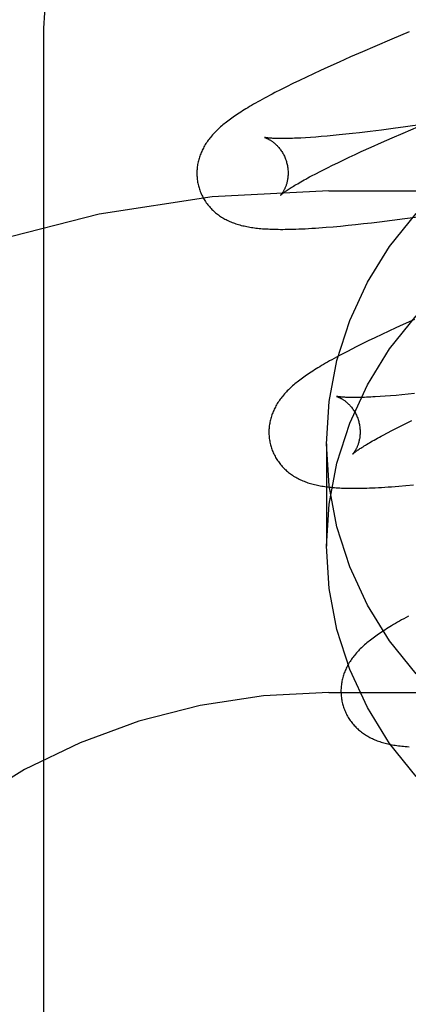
# Model space of a CAD drawing. Header units: inches. Extents: x 0 to 184, y 0 to 119.
# Tile 58 of 101: x 54.9154 to 55.0006, y 44.8593 to 45.0752. Entities that reach past the tile are written whole.
import ezdxf

# ---------------------------------------------------------------- set-up
doc = ezdxf.new("R2010")
doc.units = ezdxf.units.IN
doc.header["$LTSCALE"] = 10.121375
doc.header["$MEASUREMENT"] = 0
doc.linetypes.add('HIDDEN', pattern=[0.2, 0.1, -0.1])
doc.layers.add('DEFAULT_2', color=8, linetype='HIDDEN')

msp = doc.modelspace()

# ---------------------------------------------------------------- linework, layer by layer
at = {"layer": 'DEFAULT_2', "color": 8, "linetype": 'HIDDEN'}
for p, q in [((54.9832, 41.67846), (54.9832, 47.17896)), ((54.9207, 44.33031), (54.9207, 45.07336)), ((55.00082, 45.07251), (54.99699, 45.07091)), ((54.99699, 45.07091), (54.99328, 45.06933)), ((54.99059, 45.06817), (54.98796, 45.06702)), ((54.99328, 45.06933), (54.99059, 45.06817)), ((54.98542, 45.06589), (54.98296, 45.06479)), ((54.98796, 45.06702), (54.98542, 45.06589)), ((54.97981, 45.06333), (54.97827, 45.06261)), ((54.98137, 45.06406), (54.97981, 45.06333)), ((54.98296, 45.06479), (54.98137, 45.06406)), ((54.97531, 45.06118), (54.97392, 45.06049)), ((54.97677, 45.06189), (54.97531, 45.06118)), ((54.97827, 45.06261), (54.97677, 45.06189)), ((54.9726, 45.05983), (54.97135, 45.05919)), ((54.97392, 45.06049), (54.9726, 45.05983)), ((55.00366, 45.05219), (54.99997, 45.05167)), ((54.9869, 45.05006), (54.98548, 45.04992)), ((54.98837, 45.05022), (54.9869, 45.05006)), ((54.98989, 45.05039), (54.98837, 45.05022)), ((54.99226, 45.05067), (54.98989, 45.05039)), ((54.99473, 45.05098), (54.99226, 45.05067)), ((54.9973, 45.05131), (54.99473, 45.05098)), ((54.99704, 45.04927), (54.99948, 45.05033)), ((54.99997, 45.05167), (54.9973, 45.05131)), ((54.99948, 45.05033), (55.00288, 45.05179)), ((54.97918, 45.04937), (54.97809, 45.0493)), ((54.98033, 45.04946), (54.97918, 45.04937)), ((54.98153, 45.04955), (54.98033, 45.04946)), ((54.98279, 45.04966), (54.98153, 45.04955)), ((54.98411, 45.04978), (54.98279, 45.04966)), ((54.98548, 45.04992), (54.98411, 45.04978)), ((54.99245, 45.04723), (54.9947, 45.04824)), ((54.9947, 45.04824), (54.99704, 45.04927)), ((54.98894, 45.04563), (54.99031, 45.04626)), ((54.99031, 45.04626), (54.99245, 45.04723)), ((54.98397, 45.04326), (54.98513, 45.04383)), ((54.98513, 45.04383), (54.98635, 45.04441)), ((54.98635, 45.04441), (54.98762, 45.04501)), ((54.98762, 45.04501), (54.98894, 45.04563)), ((54.97941, 45.04094), (54.98032, 45.04142)), ((54.98032, 45.04142), (54.98129, 45.04192)), ((54.98286, 45.04271), (54.98397, 45.04326)), ((54.9832, 45.03763), (55.4832, 45.03763)), ((54.99077, 45.03046), (54.99251, 45.03066)), ((54.99251, 45.03066), (54.9943, 45.03087)), ((54.9943, 45.03087), (54.99704, 45.03121)), ((54.99704, 45.03121), (54.99985, 45.03157)), ((54.99985, 45.03157), (55.00273, 45.03196)), ((54.98259, 45.02967), (54.98417, 45.0298)), ((54.98417, 45.0298), (54.98577, 45.02994)), ((54.98577, 45.02994), (54.9874, 45.0301)), ((54.9874, 45.0301), (54.98906, 45.03028)), ((54.98906, 45.03028), (54.99077, 45.03046)), ((55.00199, 45.00945), (54.9995, 45.00833)), ((54.99632, 45.00688), (54.99478, 45.00616)), ((54.99789, 45.0076), (54.99632, 45.00688)), ((54.9995, 45.00833), (54.99789, 45.0076)), ((54.99179, 45.00473), (54.99036, 45.00403)), ((54.99327, 45.00544), (54.99179, 45.00473)), ((54.99478, 45.00616), (54.99327, 45.00544)), ((54.99036, 45.00403), (54.989, 45.00335)), ((54.99553, 44.99262), (54.99441, 44.99254)), ((54.9967, 44.99271), (54.99553, 44.99262)), ((54.99794, 44.99281), (54.9967, 44.99271)), ((54.99922, 44.99293), (54.99794, 44.99281)), ((55.00056, 44.99305), (54.99922, 44.99293)), ((55.00196, 44.99319), (55.00056, 44.99305)), ((54.99698, 44.98508), (54.998, 44.98559)), ((54.998, 44.98559), (54.99908, 44.98613)), ((54.99908, 44.98613), (55.00021, 44.98669)), ((55.00021, 44.98669), (55.00139, 44.98726)), ((54.99512, 44.9841), (54.99602, 44.98458)), ((54.99602, 44.98458), (54.99698, 44.98508)), ((54.9827, 44.98221), (54.9827, 44.95972)), ((54.99851, 44.97288), (55.0001, 44.97302)), ((55.0001, 44.97302), (55.00173, 44.97317)), ((54.9832, 44.92763), (55.4832, 44.92763))]:
    msp.add_line(p, q, dxfattribs=at)
for points in [[(54.9207, 45.07336), (54.92134, 45.08297), (54.92324, 45.09242), (54.92637, 45.10156), (54.93069, 45.11022), (54.93612, 45.11826), (54.94258, 45.12554), (54.94995, 45.13194), (54.95811, 45.13734), (54.96693, 45.14163), (54.97624, 45.14476), (54.98588, 45.14666), (54.9957, 45.14729)], [(54.97135, 45.05919), (54.97076, 45.05888), (54.97019, 45.05858), (54.96964, 45.05828), (54.9691, 45.05799), (54.96858, 45.05771), (54.96808, 45.05743), (54.9676, 45.05716), (54.96713, 45.0569), (54.96668, 45.05664), (54.96625, 45.05638), (54.96582, 45.05613), (54.96541, 45.05589), (54.96502, 45.05565), (54.96463, 45.05541), (54.96426, 45.05518), (54.9639, 45.05494), (54.96354, 45.05472), (54.9632, 45.05449), (54.96287, 45.05427), (54.96254, 45.05405), (54.96223, 45.05383), (54.96192, 45.05361), (54.96162, 45.05339), (54.96133, 45.05318), (54.96104, 45.05296), (54.96076, 45.05275), (54.96049, 45.05253), (54.96023, 45.05232), (54.95997, 45.05211), (54.95971, 45.05189)], [(54.95971, 45.05189), (54.95947, 45.05168), (54.95922, 45.05146), (54.95899, 45.05124), (54.95876, 45.05102), (54.95853, 45.0508), (54.95831, 45.05058), (54.95809, 45.05036), (54.95788, 45.05013), (54.95768, 45.04991), (54.95748, 45.04968), (54.95729, 45.04945), (54.9571, 45.04922), (54.95692, 45.04899), (54.95675, 45.04875), (54.95658, 45.04852), (54.95641, 45.04828), (54.95625, 45.04804), (54.9561, 45.04779), (54.95595, 45.04755), (54.95581, 45.0473), (54.95568, 45.04705), (54.95555, 45.0468), (54.95543, 45.04655), (54.95531, 45.0463), (54.9552, 45.04605), (54.9551, 45.0458), (54.955, 45.04555), (54.95491, 45.04529), (54.95482, 45.04504), (54.95474, 45.04478), (54.95467, 45.04452), (54.9546, 45.04425), (54.95454, 45.04399), (54.95448, 45.04372), (54.95443, 45.04345), (54.95439, 45.04318), (54.95435, 45.04291), (54.95432, 45.04264), (54.9543, 45.04236), (54.95428, 45.04209), (54.95427, 45.04181), (54.95427, 45.04153), (54.95427, 45.04126), (54.95428, 45.04098), (54.9543, 45.0407), (54.95432, 45.04042), (54.95435, 45.04014), (54.95439, 45.03987), (54.95443, 45.03959), (54.95449, 45.03931), (54.95454, 45.03904), (54.95461, 45.03877), (54.95467, 45.03853)], [(54.9691, 45.04936), (54.96909, 45.04936), (54.96908, 45.04936), (54.96908, 45.04936), (54.96908, 45.04936), (54.9691, 45.04936), (54.96912, 45.04935), (54.96915, 45.04934), (54.96919, 45.04933), (54.96923, 45.04932), (54.96928, 45.0493), (54.96933, 45.04928), (54.9694, 45.04925), (54.96946, 45.04923), (54.96954, 45.0492), (54.96961, 45.04916), (54.96969, 45.04913), (54.96978, 45.04909), (54.96987, 45.04904), (54.96996, 45.04899), (54.97006, 45.04894), (54.97016, 45.04888), (54.97027, 45.04882), (54.97037, 45.04876), (54.97048, 45.04869), (54.9706, 45.04862), (54.97071, 45.04854), (54.97083, 45.04845), (54.97095, 45.04836), (54.97107, 45.04827), (54.9712, 45.04817), (54.97132, 45.04806), (54.97145, 45.04795), (54.97158, 45.04783), (54.97171, 45.0477), (54.97184, 45.04757), (54.97197, 45.04743), (54.9721, 45.04729), (54.97224, 45.04714), (54.97237, 45.04698), (54.9725, 45.04681), (54.97262, 45.04664), (54.97275, 45.04646), (54.97287, 45.04627), (54.973, 45.04608), (54.97311, 45.04588), (54.97323, 45.04567), (54.97334, 45.04546), (54.97344, 45.04524), (54.97354, 45.04502), (54.97363, 45.0448), (54.97372, 45.04457), (54.97381, 45.04433), (54.97388, 45.0441), (54.97394, 45.04389)], [(54.97809, 45.0493), (54.97707, 45.04924), (54.97658, 45.04922), (54.9761, 45.0492), (54.97564, 45.04918), (54.9752, 45.04916), (54.97477, 45.04915), (54.97436, 45.04914), (54.97396, 45.04913), (54.97358, 45.04913), (54.97322, 45.04912), (54.97287, 45.04912), (54.97254, 45.04912), (54.97222, 45.04913), (54.97192, 45.04913), (54.97164, 45.04914), (54.97137, 45.04915), (54.97112, 45.04916), (54.97089, 45.04917), (54.97067, 45.04918), (54.97047, 45.0492), (54.97028, 45.04921), (54.97011, 45.04922), (54.96995, 45.04924), (54.96981, 45.04925), (54.96968, 45.04927), (54.96956, 45.04928), (54.96946, 45.0493), (54.96937, 45.04931), (54.9693, 45.04932), (54.96923, 45.04933), (54.96918, 45.04934), (54.96914, 45.04935), (54.96911, 45.04935), (54.9691, 45.04936)], [(54.97394, 45.04389), (54.974, 45.04368), (54.97405, 45.04344), (54.9741, 45.0432), (54.97415, 45.04295), (54.97418, 45.04271), (54.97421, 45.04247), (54.97423, 45.04223), (54.97425, 45.04199), (54.97426, 45.04176), (54.97426, 45.04153), (54.97426, 45.0413), (54.97425, 45.04108), (54.97423, 45.04086), (54.97421, 45.04064), (54.97418, 45.04043), (54.97415, 45.04023), (54.97412, 45.04003), (54.97408, 45.03984), (54.97404, 45.03965), (54.974, 45.03947), (54.97395, 45.0393), (54.9739, 45.03913), (54.97385, 45.03897), (54.9738, 45.03881), (54.97374, 45.03866), (54.97369, 45.03851), (54.97363, 45.03838), (54.97357, 45.03824), (54.97351, 45.03811), (54.97345, 45.03799), (54.9734, 45.03788), (54.97334, 45.03777), (54.97328, 45.03766), (54.97322, 45.03756), (54.97317, 45.03746), (54.97311, 45.03737), (54.97306, 45.03729), (54.973, 45.03721), (54.97295, 45.03714), (54.97291, 45.03707), (54.97286, 45.03701), (54.97282, 45.03695), (54.97278, 45.0369), (54.97274, 45.03685), (54.9727, 45.03681), (54.97267, 45.03678), (54.97265, 45.03675), (54.97263, 45.03673), (54.97261, 45.03671), (54.9726, 45.0367), (54.9726, 45.03669)], [(54.98129, 45.04192), (54.98232, 45.04244), (54.98286, 45.04271)], [(54.9726, 45.0367), (54.97261, 45.0367), (54.97262, 45.03672), (54.97265, 45.03674), (54.97268, 45.03677), (54.97272, 45.0368), (54.97277, 45.03685), (54.97283, 45.0369), (54.9729, 45.03695), (54.97298, 45.03702), (54.97307, 45.03709), (54.97318, 45.03717), (54.97329, 45.03726), (54.97342, 45.03735), (54.97356, 45.03745), (54.97371, 45.03756), (54.97388, 45.03768), (54.97406, 45.0378), (54.97426, 45.03793), (54.97447, 45.03807), (54.97469, 45.03822), (54.97493, 45.03837), (54.97519, 45.03853), (54.97546, 45.03869), (54.97574, 45.03887), (54.97604, 45.03905), (54.97636, 45.03923), (54.97669, 45.03942), (54.97703, 45.03962), (54.97739, 45.03983), (54.97776, 45.04004), (54.97815, 45.04025), (54.97856, 45.04048), (54.97898, 45.0407), (54.97941, 45.04094)], [(54.95467, 45.03853), (54.95474, 45.03831), (54.95482, 45.03804), (54.95491, 45.03777), (54.95501, 45.03751), (54.95512, 45.03725), (54.95523, 45.03699), (54.95534, 45.03674), (54.95547, 45.03649), (54.9556, 45.03624), (54.95573, 45.036), (54.95587, 45.03576), (54.95602, 45.03552), (54.95617, 45.03529), (54.95633, 45.03506), (54.95649, 45.03484), (54.95666, 45.03462), (54.95683, 45.03441), (54.95701, 45.0342), (54.95719, 45.03399), (54.95737, 45.0338), (54.95756, 45.0336), (54.95775, 45.03341), (54.95795, 45.03323), (54.95815, 45.03305), (54.95836, 45.03287), (54.95857, 45.0327), (54.95878, 45.03253), (54.959, 45.03237), (54.95922, 45.03221), (54.95945, 45.03206), (54.95968, 45.03191), (54.95992, 45.03176), (54.96017, 45.03162), (54.96042, 45.03148), (54.96067, 45.03134), (54.96093, 45.03121), (54.96119, 45.03109), (54.96145, 45.03097), (54.96172, 45.03085), (54.96199, 45.03074), (54.96226, 45.03064), (54.96254, 45.03054), (54.96282, 45.03044), (54.96311, 45.03035), (54.9634, 45.03026), (54.9637, 45.03017), (54.964, 45.03009), (54.9643, 45.03002), (54.9646, 45.02995), (54.96491, 45.02988), (54.96523, 45.02981), (54.96555, 45.02975), (54.96587, 45.0297), (54.9662, 45.02964), (54.96653, 45.02959), (54.96687, 45.02955), (54.96722, 45.0295), (54.96757, 45.02946), (54.96793, 45.02943), (54.9683, 45.02939), (54.96867, 45.02936), (54.96906, 45.02933), (54.96946, 45.02931), (54.96986, 45.02929), (54.97028, 45.02927), (54.97072, 45.02925), (54.97116, 45.02924), (54.97162, 45.02923), (54.9721, 45.02922), (54.97259, 45.02921), (54.97311, 45.02921), (54.97364, 45.02922), (54.97419, 45.02922), (54.97476, 45.02924), (54.97535, 45.02925), (54.97597, 45.02927), (54.97662, 45.0293), (54.9773, 45.02932), (54.978, 45.02936), (54.97873, 45.0294), (54.97947, 45.02944), (54.98024, 45.02949), (54.98101, 45.02955), (54.98259, 45.02967)], [(54.9827, 44.98221), (54.98329, 44.99146), (54.98497, 45.00044), (54.98778, 45.00921), (54.99164, 45.0176), (54.99652, 45.02547), (55.00232, 45.03271)], [(54.9827, 44.95972), (54.98329, 44.96896), (54.98497, 44.97794), (54.98778, 44.98672), (54.99164, 44.99511), (54.99652, 45.00298), (55.00232, 45.01022)], [(54.989, 45.00335), (54.98835, 45.00302), (54.98711, 45.00238)], [(54.98711, 45.00238), (54.98652, 45.00207), (54.98595, 45.00177), (54.9854, 45.00148), (54.98487, 45.00119), (54.98435, 45.00091), (54.98385, 45.00063), (54.98337, 45.00036), (54.98291, 45.0001), (54.98246, 44.99984), (54.98202, 44.99958), (54.9816, 44.99933), (54.98119, 44.99909), (54.98079, 44.99885), (54.98041, 44.99861), (54.98003, 44.99837), (54.97967, 44.99814), (54.97932, 44.99791), (54.97898, 44.99769), (54.97864, 44.99747), (54.97832, 44.99724), (54.978, 44.99703), (54.9777, 44.99681), (54.9774, 44.99659), (54.97711, 44.99638), (54.97682, 44.99616), (54.97654, 44.99595), (54.97627, 44.99573), (54.97601, 44.99552), (54.97575, 44.99531), (54.97549, 44.99509)], [(54.97549, 44.99509), (54.97525, 44.99488), (54.975, 44.99466), (54.97477, 44.99444), (54.97454, 44.99422), (54.97431, 44.994), (54.97409, 44.99378), (54.97388, 44.99356), (54.97367, 44.99334), (54.97346, 44.99311), (54.97327, 44.99288), (54.97307, 44.99265), (54.97289, 44.99242), (54.97271, 44.99219), (54.97253, 44.99195), (54.97236, 44.99172), (54.9722, 44.99148), (54.97204, 44.99124), (54.97189, 44.991), (54.97174, 44.99075), (54.9716, 44.9905), (54.97146, 44.99025), (54.97134, 44.99), (54.97121, 44.98975), (54.9711, 44.9895), (54.97099, 44.98925), (54.97089, 44.989), (54.97079, 44.98875), (54.9707, 44.9885), (54.97061, 44.98824), (54.97053, 44.98798), (54.97046, 44.98772), (54.97039, 44.98746), (54.97033, 44.98719), (54.97027, 44.98693), (54.97022, 44.98666), (54.97018, 44.98639), (54.97014, 44.98612), (54.97011, 44.98585), (54.97009, 44.98557), (54.97007, 44.9853), (54.97006, 44.98502), (54.97006, 44.98474), (54.97006, 44.98446), (54.97007, 44.98419), (54.97009, 44.98391), (54.97011, 44.98363), (54.97014, 44.98335), (54.97018, 44.98307), (54.97022, 44.9828), (54.97028, 44.98252), (54.97034, 44.98225), (54.9704, 44.98197), (54.97046, 44.98174)], [(54.98489, 44.99256), (54.98488, 44.99257), (54.98487, 44.99257), (54.98487, 44.99257), (54.98487, 44.99257), (54.98489, 44.99256), (54.98491, 44.99256), (54.98494, 44.99255), (54.98498, 44.99254), (54.98502, 44.99252), (54.98507, 44.99251), (54.98513, 44.99249), (54.98519, 44.99246), (54.98526, 44.99244), (54.98533, 44.99241), (54.9854, 44.99237), (54.98549, 44.99234), (54.98557, 44.99229), (54.98566, 44.99225), (54.98575, 44.9922), (54.98585, 44.99215), (54.98595, 44.99209), (54.98606, 44.99203), (54.98616, 44.99197), (54.98627, 44.9919), (54.98639, 44.99182), (54.9865, 44.99174), (54.98662, 44.99166), (54.98674, 44.99157), (54.98686, 44.99147), (54.98699, 44.99137), (54.98711, 44.99127), (54.98724, 44.99116), (54.98737, 44.99104), (54.9875, 44.99091), (54.98763, 44.99078), (54.98776, 44.99064), (54.9879, 44.9905), (54.98803, 44.99034), (54.98816, 44.99018), (54.98829, 44.99002), (54.98842, 44.98984), (54.98854, 44.98966), (54.98867, 44.98948), (54.98879, 44.98928), (54.9889, 44.98909), (54.98902, 44.98888), (54.98913, 44.98867), (54.98923, 44.98845), (54.98933, 44.98823), (54.98943, 44.98801), (54.98951, 44.98778), (54.9896, 44.98754), (54.98967, 44.98731), (54.98973, 44.9871)], [(54.99441, 44.99254), (54.99336, 44.99248), (54.99285, 44.99245), (54.99236, 44.99243), (54.99188, 44.99241), (54.99143, 44.99239), (54.99098, 44.99237), (54.99055, 44.99236), (54.99014, 44.99235), (54.98975, 44.99234), (54.98937, 44.99234), (54.989, 44.99233), (54.98866, 44.99233), (54.98832, 44.99233), (54.98801, 44.99234), (54.98771, 44.99234), (54.98743, 44.99235), (54.98716, 44.99236), (54.98691, 44.99237), (54.98668, 44.99238), (54.98646, 44.99239), (54.98626, 44.99241), (54.98607, 44.99242), (54.9859, 44.99243), (54.98574, 44.99245), (54.9856, 44.99246), (54.98547, 44.99248), (54.98535, 44.99249), (54.98525, 44.9925), (54.98516, 44.99252), (54.98509, 44.99253), (54.98502, 44.99254), (54.98497, 44.99255), (54.98493, 44.99256), (54.9849, 44.99256), (54.98489, 44.99256)], [(54.98973, 44.9871), (54.98979, 44.98689), (54.98985, 44.98665), (54.9899, 44.98641), (54.98994, 44.98616), (54.98997, 44.98592), (54.99, 44.98568), (54.99002, 44.98544), (54.99004, 44.98521), (54.99005, 44.98497), (54.99005, 44.98474), (54.99005, 44.98451), (54.99004, 44.98429), (54.99002, 44.98407), (54.99, 44.98386), (54.98998, 44.98365), (54.98995, 44.98344), (54.98991, 44.98325), (54.98987, 44.98305), (54.98983, 44.98287), (54.98979, 44.98269), (54.98974, 44.98251), (54.98969, 44.98234), (54.98964, 44.98218), (54.98959, 44.98203), (54.98954, 44.98188), (54.98948, 44.98173), (54.98942, 44.98159), (54.98937, 44.98146), (54.98931, 44.98133), (54.98925, 44.98121), (54.98919, 44.98109), (54.98913, 44.98098), (54.98908, 44.98088), (54.98902, 44.98078), (54.98896, 44.98068), (54.98891, 44.98059), (54.98885, 44.98051), (54.9888, 44.98043), (54.98875, 44.98035), (54.9887, 44.98028), (54.98865, 44.98022), (54.98861, 44.98016), (54.98857, 44.98011), (54.98853, 44.98007), (54.9885, 44.98002), (54.98847, 44.97999), (54.98844, 44.97996), (54.98842, 44.97994), (54.98841, 44.97992), (54.98839, 44.97991), (54.98839, 44.9799)], [(54.98839, 44.9799), (54.9884, 44.97991), (54.98841, 44.97992), (54.98843, 44.97995), (54.98847, 44.97997), (54.9885, 44.98001), (54.98855, 44.98005), (54.98861, 44.9801), (54.98868, 44.98015), (54.98876, 44.98022), (54.98885, 44.98029), (54.98895, 44.98037), (54.98906, 44.98045), (54.98919, 44.98054), (54.98933, 44.98064), (54.98948, 44.98075), (54.98964, 44.98087), (54.98982, 44.98099), (54.99002, 44.98112), (54.99022, 44.98126), (54.99045, 44.9814), (54.99068, 44.98155), (54.99094, 44.98171), (54.9912, 44.98187), (54.99148, 44.98205), (54.99178, 44.98222), (54.99209, 44.98241), (54.99242, 44.9826), (54.99276, 44.9828), (54.99311, 44.983), (54.99348, 44.98321), (54.99387, 44.98342), (54.99427, 44.98364), (54.99469, 44.98387), (54.99512, 44.9841)], [(54.97046, 44.98174), (54.97053, 44.98151), (54.97061, 44.98125), (54.9707, 44.98098), (54.9708, 44.98072), (54.97091, 44.98046), (54.97102, 44.9802), (54.97113, 44.97995), (54.97126, 44.9797), (54.97139, 44.97945), (54.97152, 44.97921), (54.97166, 44.97897), (54.97181, 44.97873), (54.97196, 44.9785), (54.97212, 44.97828), (54.97228, 44.97805), (54.97244, 44.97783), (54.97262, 44.97762), (54.97279, 44.97741), (54.97297, 44.97721), (54.97316, 44.97701), (54.97335, 44.97681), (54.97354, 44.97663), (54.97374, 44.97644), (54.97394, 44.97626), (54.97414, 44.97609), (54.97435, 44.97591), (54.97456, 44.97575), (54.97478, 44.97559), (54.975, 44.97543), (54.97523, 44.97527), (54.97547, 44.97512), (54.9757, 44.97497), (54.97595, 44.97483), (54.9762, 44.97469), (54.97645, 44.97456), (54.97671, 44.97443), (54.97696, 44.9743), (54.97723, 44.97418), (54.97749, 44.97407), (54.97776, 44.97396), (54.97804, 44.97385), (54.97832, 44.97375), (54.9786, 44.97365), (54.97889, 44.97356), (54.97918, 44.97347), (54.97947, 44.97339), (54.97977, 44.97331), (54.98007, 44.97323), (54.98038, 44.97316), (54.98069, 44.97309), (54.981, 44.97303), (54.98132, 44.97297), (54.98164, 44.97291), (54.98197, 44.97286), (54.9823, 44.97281), (54.98264, 44.97276), (54.98298, 44.97272), (54.98333, 44.97268), (54.98369, 44.97264), (54.98405, 44.9726), (54.98442, 44.97257), (54.9848, 44.97255), (54.98519, 44.97252), (54.98559, 44.9725), (54.986, 44.97248), (54.98643, 44.97246), (54.98687, 44.97245), (54.98732, 44.97244), (54.98778, 44.97243), (54.98826, 44.97242), (54.98876, 44.97242), (54.98927, 44.97242), (54.9898, 44.97243), (54.99035, 44.97244), (54.99091, 44.97245), (54.9915, 44.97247), (54.99211, 44.97249), (54.99273, 44.97252), (54.99338, 44.97255), (54.99405, 44.97258), (54.99475, 44.97262), (54.99546, 44.97266), (54.9962, 44.97271), (54.99695, 44.97277), (54.99851, 44.97288)], [(55.00232, 44.93171), (54.99652, 44.93895), (54.99164, 44.94682), (54.98778, 44.95521), (54.98497, 44.96399), (54.98329, 44.97297), (54.9827, 44.98221)], [(55.00232, 44.90922), (54.99652, 44.91646), (54.99164, 44.92433), (54.98778, 44.93272), (54.98497, 44.94149), (54.98329, 44.95047), (54.9827, 44.95972)], [(55.00063, 44.94438), (55.00012, 44.9441), (54.99962, 44.94383), (54.99914, 44.94356), (54.99867, 44.94329), (54.99822, 44.94303), (54.99779, 44.94278), (54.99737, 44.94253), (54.99696, 44.94228), (54.99656, 44.94204), (54.99618, 44.9418), (54.99581, 44.94157), (54.99544, 44.94134), (54.99509, 44.94111), (54.99475, 44.94089), (54.99442, 44.94066), (54.99409, 44.94044), (54.99378, 44.94022), (54.99347, 44.94001), (54.99317, 44.93979), (54.99288, 44.93957), (54.9926, 44.93936), (54.99232, 44.93915), (54.99205, 44.93893), (54.99179, 44.93872), (54.99153, 44.93851), (54.99127, 44.93829)], [(54.99127, 44.93829), (54.99103, 44.93808), (54.99079, 44.93786), (54.99055, 44.93764), (54.99032, 44.93742), (54.99009, 44.9372), (54.98987, 44.93698), (54.98966, 44.93676), (54.98945, 44.93654), (54.98925, 44.93631), (54.98905, 44.93608), (54.98886, 44.93585), (54.98867, 44.93562), (54.98849, 44.93539), (54.98832, 44.93516), (54.98815, 44.93492), (54.98798, 44.93468), (54.98783, 44.93444), (54.98767, 44.9342), (54.98753, 44.93395), (54.98739, 44.9337), (54.98725, 44.93346), (54.98712, 44.93321), (54.987, 44.93296), (54.98689, 44.93271), (54.98678, 44.93246), (54.98667, 44.9322), (54.98658, 44.93195), (54.98649, 44.9317), (54.9864, 44.93144), (54.98632, 44.93119), (54.98625, 44.93093), (54.98618, 44.93066), (54.98612, 44.9304), (54.98606, 44.93013), (54.98601, 44.92987), (54.98597, 44.9296), (54.98593, 44.92932), (54.9859, 44.92905), (54.98588, 44.92878), (54.98586, 44.9285), (54.98585, 44.92822), (54.98585, 44.92795), (54.98585, 44.92767), (54.98586, 44.92739), (54.98588, 44.92711), (54.9859, 44.92684), (54.98593, 44.92656), (54.98597, 44.92628), (54.98602, 44.926), (54.98607, 44.92573), (54.98613, 44.92546), (54.98619, 44.92518), (54.98625, 44.92495)], [(54.98625, 44.92495), (54.98632, 44.92472), (54.9864, 44.92446), (54.98649, 44.92419), (54.98659, 44.92393), (54.9867, 44.92367), (54.98681, 44.92342), (54.98692, 44.92316), (54.98704, 44.92291), (54.98717, 44.92267), (54.98731, 44.92242), (54.98745, 44.92219), (54.98759, 44.92195), (54.98774, 44.92172), (54.9879, 44.92149), (54.98806, 44.92127), (54.98823, 44.92105), (54.9884, 44.92084), (54.98857, 44.92063), (54.98875, 44.92043), (54.98894, 44.92023), (54.98913, 44.92004), (54.98932, 44.91985), (54.98951, 44.91966), (54.98971, 44.91948), (54.98992, 44.91931), (54.99013, 44.91914), (54.99034, 44.91897), (54.99055, 44.91881), (54.99078, 44.91865), (54.991, 44.9185), (54.99123, 44.91834), (54.99147, 44.9182), (54.99171, 44.91805), (54.99196, 44.91791), (54.99221, 44.91778), (54.99247, 44.91765), (54.99273, 44.91753), (54.99299, 44.91741), (54.99325, 44.91729), (54.99352, 44.91718), (54.9938, 44.91707), (54.99407, 44.91697), (54.99435, 44.91687), (54.99464, 44.91678), (54.99493, 44.91669), (54.99522, 44.91661), (54.99552, 44.91653), (54.99582, 44.91645), (54.99613, 44.91638), (54.99644, 44.91631), (54.99676, 44.91624), (54.99708, 44.91618), (54.99741, 44.91612), (54.99775, 44.91607), (54.99809, 44.91602), (54.99844, 44.91597), (54.9988, 44.91592), (54.99917, 44.91588), (54.99955, 44.91584), (54.99994, 44.9158), (55.00035, 44.91577), (55.00078, 44.91574)]]:
    msp.add_lwpolyline(points, dxfattribs=at)
for radius in [0.25, 0.14]:
    msp.add_arc((54.9832, 44.78763), radius, 90, 270, dxfattribs=at)

doc.saveas('drawing.dxf')
